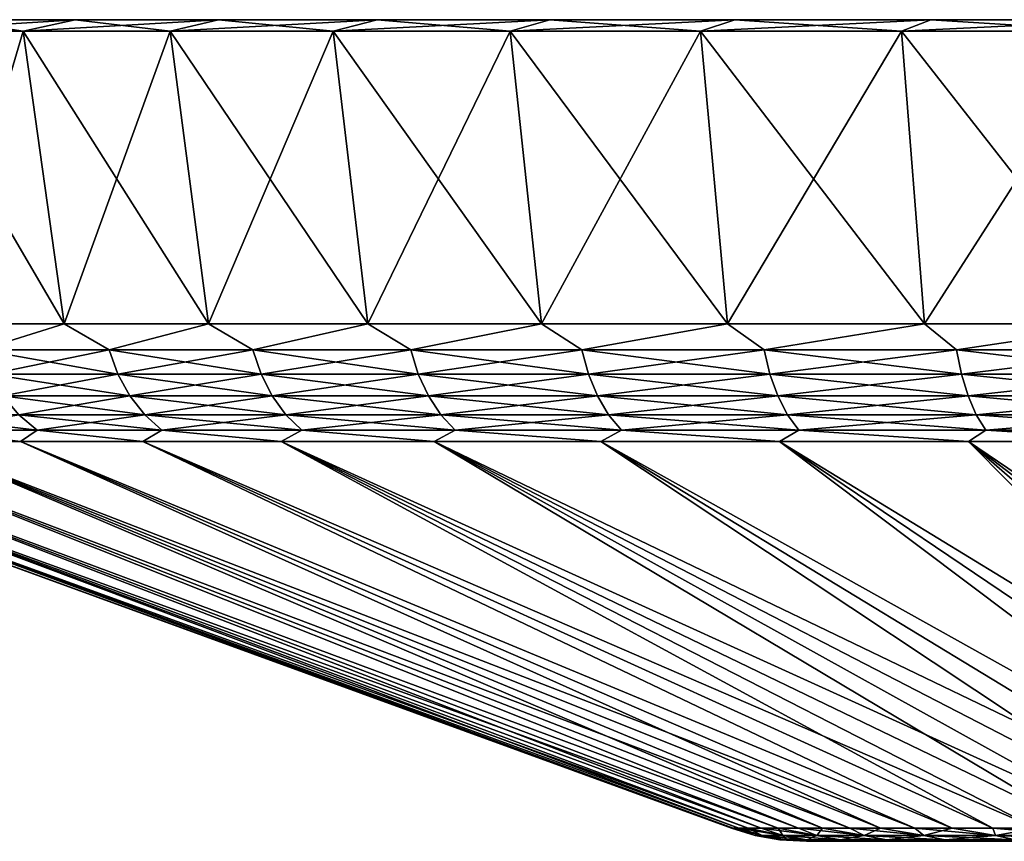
# Model space of a CAD drawing. Header units: metres. Extents: x -109 to 109, y -505 to 40.
# Tile 155 of 256: x -102 to -90, y 29 to 40. Entities that reach past the tile are written whole.
import ezdxf

# ---------------------------------------------------------------- set-up
doc = ezdxf.new("R2010")
doc.units = ezdxf.units.M
doc.layers.add('solid_K244224000C74', color=7, linetype='CONTINUOUS')

msp = doc.modelspace()

# ---------------------------------------------------------------- linework, layer by layer
at = {"layer": 'solid_K244224000C74'}
for points in [[(-104.132027, 39.849998, -17.109093), (-103.40863, 40, -16.66143), (-101.756668, 40, -19.073)], [(-102.435516, 39.849998, -19.585688), (-104.132027, 39.849998, -17.109093), (-101.756668, 40, -19.073)], [(-104.132027, 39.849998, 17.109093), (-102.435516, 39.849998, 19.585688), (-103.40863, 40, 16.66143)], [(-101.756668, 40, 19.073), (-101.756668, 40, -19.073), (-103.40863, 40, -16.66143)], [(-101.756668, 40, 19.073), (-103.40863, 40, -16.66143), (-103.40863, 40, 16.66143)], [(-102.435516, 39.849998, 19.585688), (-101.756668, 40, 19.073), (-103.40863, 40, 16.66143)], [(-102.435516, 39.849998, -19.585688), (-101.756668, 40, -19.073), (-99.889313, 40, -21.321775)], [(-100.517838, 39.849998, -21.89506), (-102.435516, 39.849998, -19.585688), (-99.889313, 40, -21.321775)], [(-102.435516, 39.849998, 19.585688), (-100.517838, 39.849998, 21.89506), (-101.756668, 40, 19.073)], [(-99.889313, 40, 21.321775), (-99.889313, 40, -21.321775), (-101.756668, 40, -19.073)], [(-99.889313, 40, 21.321775), (-101.756668, 40, -19.073), (-101.756668, 40, 19.073)], [(-100.517838, 39.849998, 21.89506), (-99.889313, 40, 21.321775), (-101.756668, 40, 19.073)], [(-100.517838, 39.849998, -21.89506), (-99.889313, 40, -21.321775), (-97.822044, 40, -23.389051)], [(-98.395172, 39.849998, -24.017729), (-100.517838, 39.849998, -21.89506), (-97.822044, 40, -23.389051)], [(-100.517838, 39.849998, 21.89506), (-98.395172, 39.849998, 24.017729), (-99.889313, 40, 21.321775)], [(-97.822044, 40, 23.389051), (-97.822044, 40, -23.389051), (-99.889313, 40, -21.321775)], [(-97.822044, 40, 23.389051), (-99.889313, 40, -21.321775), (-99.889313, 40, 21.321775)], [(-98.395172, 39.849998, 24.017729), (-97.822044, 40, 23.389051), (-99.889313, 40, 21.321775)], [(-98.395172, 39.849998, -24.017729), (-97.822044, 40, -23.389051), (-95.572838, 40, -25.256762)], [(-96.085548, 39.849998, -25.935617), (-98.395172, 39.849998, -24.017729), (-95.572838, 40, -25.256762)], [(-98.395172, 39.849998, 24.017729), (-96.085548, 39.849998, 25.935617), (-97.822044, 40, 23.389051)], [(-95.572838, 40, 25.256762), (-95.572838, 40, -25.256762), (-97.822044, 40, -23.389051)], [(-95.572838, 40, 25.256762), (-97.822044, 40, -23.389051), (-97.822044, 40, 23.389051)], [(-96.085548, 39.849998, 25.935617), (-95.572838, 40, 25.256762), (-97.822044, 40, 23.389051)], [(-96.085548, 39.849998, -25.935617), (-95.572838, 40, -25.256762), (-93.161057, 40, -26.908865)], [(-93.609001, 39.849998, -27.632082), (-96.085548, 39.849998, -25.935617), (-93.161057, 40, -26.908865)], [(-96.085548, 39.849998, 25.935617), (-93.609001, 39.849998, 27.632082), (-95.572838, 40, 25.256762)], [(-93.161057, 40, 26.908865), (-93.161057, 40, -26.908865), (-95.572838, 40, -25.256762)], [(-93.161057, 40, 26.908865), (-95.572838, 40, -25.256762), (-95.572838, 40, 25.256762)], [(-93.609001, 39.849998, 27.632082), (-93.161057, 40, 26.908865), (-95.572838, 40, 25.256762)], [(-93.609001, 39.849998, -27.632082), (-93.161057, 40, -26.908865), (-90.607353, 40, -28.33128)], [(-90.98658, 39.849998, -29.092766), (-93.609001, 39.849998, -27.632082), (-90.607353, 40, -28.33128)], [(-93.609001, 39.849998, 27.632082), (-90.98658, 39.849998, 29.092766), (-93.161057, 40, 26.908865)], [(-90.607353, 40, 28.33128), (-90.607353, 40, -28.33128), (-93.161057, 40, -26.908865)], [(-90.607353, 40, 28.33128), (-93.161057, 40, -26.908865), (-93.161057, 40, 26.908865)], [(-90.98658, 39.849998, 29.092766), (-90.607353, 40, 28.33128), (-93.161057, 40, 26.908865)], [(-90.98658, 39.849998, -29.092766), (-90.607353, 40, -28.33128), (-87.933212, 40, -29.512028)], [(-88.24041, 39.849998, -30.305326), (-90.98658, 39.849998, -29.092766), (-87.933212, 40, -29.512028)], [(-90.98658, 39.849998, 29.092766), (-88.24041, 39.849998, 30.305326), (-90.607353, 40, 28.33128)], [(-87.933212, 40, 29.512028), (-87.933212, 40, -29.512028), (-90.607353, 40, -28.33128)], [(-87.933212, 40, 29.512028), (-90.607353, 40, -28.33128), (-90.607353, 40, 28.33128)], [(-88.24041, 39.849998, 30.305326), (-87.933212, 40, 29.512028), (-90.607353, 40, 28.33128)], [(-101.899048, 36.037159, 19.180473), (-102.435516, 39.849998, 19.585688), (-104.132027, 39.849998, 17.109093)], [(-103.560448, 36.037159, 16.755123), (-101.899048, 36.037159, 19.180473), (-104.132027, 39.849998, 17.109093)], [(-103.560448, 36.037159, -16.755123), (-104.132027, 39.849998, -17.109093), (-102.435516, 39.849998, -19.585688)], [(-101.899048, 36.037159, -19.180473), (-103.560448, 36.037159, -16.755123), (-102.435516, 39.849998, -19.585688)], [(-100.02095, 36.037159, 21.442179), (-100.517838, 39.849998, 21.89506), (-102.435516, 39.849998, 19.585688)], [(-101.899048, 36.037159, 19.180473), (-100.02095, 36.037159, 21.442179), (-102.435516, 39.849998, 19.585688)], [(-101.899048, 36.037159, -19.180473), (-102.435516, 39.849998, -19.585688), (-100.517838, 39.849998, -21.89506)], [(-100.02095, 36.037159, -21.442177), (-101.899048, 36.037159, -19.180473), (-100.517838, 39.849998, -21.89506)], [(-97.942177, 36.037159, 23.52095), (-98.395172, 39.849998, 24.017729), (-100.517838, 39.849998, 21.89506)], [(-100.02095, 36.037159, 21.442179), (-97.942177, 36.037159, 23.52095), (-100.517838, 39.849998, 21.89506)], [(-100.02095, 36.037159, -21.442177), (-100.517838, 39.849998, -21.89506), (-98.395172, 39.849998, -24.017729)], [(-97.942177, 36.037159, -23.52095), (-100.02095, 36.037159, -21.442177), (-98.395172, 39.849998, -24.017729)], [(-95.680466, 36.037159, 25.399052), (-96.085548, 39.849998, 25.935617), (-98.395172, 39.849998, 24.017729)], [(-97.942177, 36.037159, 23.52095), (-95.680466, 36.037159, 25.399052), (-98.395172, 39.849998, 24.017729)], [(-97.942177, 36.037159, -23.52095), (-98.395172, 39.849998, -24.017729), (-96.085548, 39.849998, -25.935617)], [(-95.680466, 36.037159, -25.39905), (-97.942177, 36.037159, -23.52095), (-96.085548, 39.849998, -25.935617)], [(-93.255119, 36.037159, 27.060452), (-93.609001, 39.849998, 27.632082), (-96.085548, 39.849998, 25.935617)], [(-95.680466, 36.037159, 25.399052), (-93.255119, 36.037159, 27.060452), (-96.085548, 39.849998, 25.935617)], [(-95.680466, 36.037159, -25.39905), (-96.085548, 39.849998, -25.935617), (-93.609001, 39.849998, -27.632082)], [(-93.255119, 36.037159, -27.060452), (-95.680466, 36.037159, -25.39905), (-93.609001, 39.849998, -27.632082)], [(-90.686821, 36.037159, 28.490984), (-90.98658, 39.849998, 29.092766), (-93.609001, 39.849998, 27.632082)], [(-93.255119, 36.037159, 27.060452), (-90.686821, 36.037159, 28.490984), (-93.609001, 39.849998, 27.632082)], [(-93.255119, 36.037159, -27.060452), (-93.609001, 39.849998, -27.632082), (-90.98658, 39.849998, -29.092766)], [(-90.686821, 36.037159, -28.490984), (-93.255119, 36.037159, -27.060452), (-90.98658, 39.849998, -29.092766)], [(-87.997482, 36.037159, 29.678442), (-88.24041, 39.849998, 30.305326), (-90.98658, 39.849998, 29.092766)], [(-90.686821, 36.037159, 28.490984), (-87.997482, 36.037159, 29.678442), (-90.98658, 39.849998, 29.092766)], [(-90.686821, 36.037159, -28.490984), (-90.98658, 39.849998, -29.092766), (-88.24041, 39.849998, -30.305326)], [(-87.997482, 36.037159, -29.678442), (-90.686821, 36.037159, -28.490984), (-88.24041, 39.849998, -30.305326)], [(-102.987633, 35.701725, 17.484335), (-101.899048, 36.037159, 19.180473), (-103.560448, 36.037159, 16.755123)], [(-102.987633, 35.701725, -17.484335), (-103.560448, 36.037159, -16.755123), (-101.899048, 36.037159, -19.180473)], [(-101.313721, 35.701725, 19.788282), (-101.899048, 36.037159, 19.180473), (-102.987633, 35.701725, 17.484335)], [(-102.987633, 35.701725, -17.484335), (-101.899048, 36.037159, -19.180473), (-101.313721, 35.701725, -19.788282)], [(-101.313721, 35.701725, 19.788282), (-100.02095, 36.037159, 21.442179), (-101.899048, 36.037159, 19.180473)], [(-101.313721, 35.701725, -19.788282), (-101.899048, 36.037159, -19.180473), (-100.02095, 36.037159, -21.442177)], [(-99.440018, 35.701725, 21.932905), (-100.02095, 36.037159, 21.442179), (-101.313721, 35.701725, 19.788282)], [(-101.313721, 35.701725, -19.788282), (-100.02095, 36.037159, -21.442177), (-99.440018, 35.701725, -21.932905)], [(-99.440018, 35.701725, 21.932905), (-97.942177, 36.037159, 23.52095), (-100.02095, 36.037159, 21.442179)], [(-99.440018, 35.701725, -21.932905), (-100.02095, 36.037159, -21.442177), (-97.942177, 36.037159, -23.52095)], [(-97.381622, 35.701725, 23.900936), (-97.942177, 36.037159, 23.52095), (-99.440018, 35.701725, 21.932905)], [(-99.440018, 35.701725, -21.932905), (-97.942177, 36.037159, -23.52095), (-97.381622, 35.701725, -23.900936)], [(-97.381622, 35.701725, 23.900936), (-95.680466, 36.037159, 25.399052), (-97.942177, 36.037159, 23.52095)], [(-97.381622, 35.701725, -23.900936), (-97.942177, 36.037159, -23.52095), (-95.680466, 36.037159, -25.39905)], [(-95.15509, 35.701725, 25.676533), (-95.680466, 36.037159, 25.399052), (-97.381622, 35.701725, 23.900936)], [(-97.381622, 35.701725, -23.900936), (-95.680466, 36.037159, -25.39905), (-95.15509, 35.701725, -25.676533)], [(-95.15509, 35.701725, 25.676533), (-93.255119, 36.037159, 27.060452), (-95.680466, 36.037159, 25.399052)], [(-95.15509, 35.701725, -25.676533), (-95.680466, 36.037159, -25.39905), (-93.255119, 36.037159, -27.060452)], [(-92.778366, 35.701725, 27.245396), (-93.255119, 36.037159, 27.060452), (-95.15509, 35.701725, 25.676533)], [(-95.15509, 35.701725, -25.676533), (-93.255119, 36.037159, -27.060452), (-92.778366, 35.701725, -27.245396)], [(-92.778366, 35.701725, 27.245396), (-90.686821, 36.037159, 28.490984), (-93.255119, 36.037159, 27.060452)], [(-92.778366, 35.701725, -27.245396), (-93.255119, 36.037159, -27.060452), (-90.686821, 36.037159, -28.490984)], [(-90.270576, 35.701725, 28.594896), (-90.686821, 36.037159, 28.490984), (-92.778366, 35.701725, 27.245396)], [(-92.778366, 35.701725, -27.245396), (-90.686821, 36.037159, -28.490984), (-90.270576, 35.701725, -28.594896)], [(-90.270576, 35.701725, 28.594896), (-87.997482, 36.037159, 29.678442), (-90.686821, 36.037159, 28.490984)], [(-90.270576, 35.701725, -28.594896), (-90.686821, 36.037159, -28.490984), (-87.997482, 36.037159, -29.678442)], [(-87.651917, 35.701725, 29.714167), (-87.997482, 36.037159, 29.678442), (-90.270576, 35.701725, 28.594896)], [(-90.270576, 35.701725, -28.594896), (-87.997482, 36.037159, -29.678442), (-87.651917, 35.701725, -29.714167)], [(-102.987633, 35.701725, -17.484335), (-101.313721, 35.701725, -19.788282), (-102.864716, 35.385361, -17.403194)], [(-102.987633, 35.701725, 17.484335), (-102.864716, 35.385361, 17.403194), (-101.198563, 35.385361, 19.696449)], [(-101.313721, 35.701725, 19.788282), (-102.987633, 35.701725, 17.484335), (-101.198563, 35.385361, 19.696449)], [(-101.313721, 35.701725, -19.788282), (-101.198563, 35.385361, -19.696449), (-102.864716, 35.385361, -17.403194)], [(-101.313721, 35.701725, -19.788282), (-99.440018, 35.701725, -21.932905), (-101.198563, 35.385361, -19.696449)], [(-101.313721, 35.701725, 19.788282), (-101.198563, 35.385361, 19.696449), (-99.333557, 35.385361, 21.83112)], [(-99.440018, 35.701725, 21.932905), (-101.313721, 35.701725, 19.788282), (-99.333557, 35.385361, 21.83112)], [(-99.440018, 35.701725, -21.932905), (-99.333557, 35.385361, -21.83112), (-101.198563, 35.385361, -19.696449)], [(-99.440018, 35.701725, -21.932905), (-97.381622, 35.701725, -23.900936), (-99.333557, 35.385361, -21.83112)], [(-99.440018, 35.701725, 21.932905), (-99.333557, 35.385361, 21.83112), (-97.284714, 35.385361, 23.790018)], [(-97.381622, 35.701725, 23.900936), (-99.440018, 35.701725, 21.932905), (-97.284714, 35.385361, 23.790018)], [(-97.381622, 35.701725, -23.900936), (-97.284714, 35.385361, -23.790018), (-99.333557, 35.385361, -21.83112)], [(-97.381622, 35.701725, -23.900936), (-95.15509, 35.701725, -25.676533), (-97.284714, 35.385361, -23.790018)], [(-97.381622, 35.701725, 23.900936), (-97.284714, 35.385361, 23.790018), (-95.06852, 35.385361, 25.557375)], [(-95.15509, 35.701725, 25.676533), (-97.381622, 35.701725, 23.900936), (-95.06852, 35.385361, 25.557375)], [(-95.15509, 35.701725, -25.676533), (-95.06852, 35.385361, -25.557375), (-97.284714, 35.385361, -23.790018)], [(-95.15509, 35.701725, -25.676533), (-92.778366, 35.701725, -27.245396), (-95.06852, 35.385361, -25.557375)], [(-95.15509, 35.701725, 25.676533), (-95.06852, 35.385361, 25.557375), (-92.70282, 35.385361, 27.118958)], [(-92.778366, 35.701725, 27.245396), (-95.15509, 35.701725, 25.676533), (-92.70282, 35.385361, 27.118958)], [(-92.778366, 35.701725, -27.245396), (-92.70282, 35.385361, -27.118958), (-95.06852, 35.385361, -25.557375)], [(-92.778366, 35.701725, -27.245396), (-90.270576, 35.701725, -28.594896), (-92.70282, 35.385361, -27.118958)], [(-92.778366, 35.701725, 27.245396), (-92.70282, 35.385361, 27.118958), (-90.206673, 35.385361, 28.462194)], [(-90.270576, 35.701725, 28.594896), (-92.778366, 35.701725, 27.245396), (-90.206673, 35.385361, 28.462194)], [(-90.270576, 35.701725, -28.594896), (-90.206673, 35.385361, -28.462194), (-92.70282, 35.385361, -27.118958)], [(-90.270576, 35.701725, -28.594896), (-87.651917, 35.701725, -29.714167), (-90.206673, 35.385361, -28.462194)], [(-90.270576, 35.701725, 28.594896), (-90.206673, 35.385361, 28.462194), (-87.600159, 35.385361, 29.576269)], [(-87.651917, 35.701725, 29.714167), (-90.270576, 35.701725, 28.594896), (-87.600159, 35.385361, 29.576269)], [(-87.651917, 35.701725, -29.714167), (-87.600159, 35.385361, -29.576269), (-90.206673, 35.385361, -28.462194)], [(-102.864716, 35.385361, -17.403194), (-101.198563, 35.385361, -19.696449), (-102.697769, 35.099415, -17.292995)], [(-102.864716, 35.385361, 17.403194), (-102.697769, 35.099415, 17.292995), (-101.042168, 35.099415, 19.571728)], [(-101.198563, 35.385361, 19.696449), (-102.864716, 35.385361, 17.403194), (-101.042168, 35.099415, 19.571728)], [(-101.198563, 35.385361, -19.696449), (-101.042168, 35.099415, -19.571728), (-102.697769, 35.099415, -17.292995)], [(-101.198563, 35.385361, -19.696449), (-99.333557, 35.385361, -21.83112), (-101.042168, 35.099415, -19.571728)], [(-101.198563, 35.385361, 19.696449), (-101.042168, 35.099415, 19.571728), (-99.188972, 35.099415, 21.692883)], [(-99.333557, 35.385361, 21.83112), (-101.198563, 35.385361, 19.696449), (-99.188972, 35.099415, 21.692883)], [(-99.333557, 35.385361, -21.83112), (-99.188972, 35.099415, -21.692883), (-101.042168, 35.099415, -19.571728)], [(-99.333557, 35.385361, -21.83112), (-97.284714, 35.385361, -23.790018), (-99.188972, 35.099415, -21.692883)], [(-99.333557, 35.385361, 21.83112), (-99.188972, 35.099415, 21.692883), (-97.153099, 35.099415, 23.639376)], [(-97.284714, 35.385361, 23.790018), (-99.333557, 35.385361, 21.83112), (-97.153099, 35.099415, 23.639376)], [(-97.284714, 35.385361, -23.790018), (-97.153099, 35.099415, -23.639376), (-99.188972, 35.099415, -21.692883)], [(-97.284714, 35.385361, -23.790018), (-95.06852, 35.385361, -25.557375), (-97.153099, 35.099415, -23.639376)], [(-97.284714, 35.385361, 23.790018), (-97.153099, 35.099415, 23.639376), (-94.950943, 35.099415, 25.39554)], [(-95.06852, 35.385361, 25.557375), (-97.284714, 35.385361, 23.790018), (-94.950943, 35.099415, 25.39554)], [(-95.06852, 35.385361, -25.557375), (-94.950943, 35.099415, -25.39554), (-97.153099, 35.099415, -23.639376)], [(-95.06852, 35.385361, -25.557375), (-92.70282, 35.385361, -27.118958), (-94.950943, 35.099415, -25.39554)], [(-95.06852, 35.385361, 25.557375), (-94.950943, 35.099415, 25.39554), (-92.600227, 35.099415, 26.947235)], [(-92.70282, 35.385361, 27.118958), (-95.06852, 35.385361, 25.557375), (-92.600227, 35.099415, 26.947235)], [(-92.70282, 35.385361, -27.118958), (-92.600227, 35.099415, -26.947235), (-94.950943, 35.099415, -25.39554)], [(-92.70282, 35.385361, -27.118958), (-90.206673, 35.385361, -28.462194), (-92.600227, 35.099415, -26.947235)], [(-92.70282, 35.385361, 27.118958), (-92.600227, 35.099415, 26.947235), (-90.119881, 35.099415, 28.281967)], [(-90.206673, 35.385361, 28.462194), (-92.70282, 35.385361, 27.118958), (-90.119881, 35.099415, 28.281967)], [(-90.206673, 35.385361, -28.462194), (-90.119881, 35.099415, -28.281967), (-92.600227, 35.099415, -26.947235)], [(-90.206673, 35.385361, -28.462194), (-87.600159, 35.385361, -29.576269), (-90.119881, 35.099415, -28.281967)], [(-90.206673, 35.385361, 28.462194), (-90.119881, 35.099415, 28.281967), (-87.529869, 35.099415, 29.388988)], [(-87.600159, 35.385361, 29.576269), (-90.206673, 35.385361, 28.462194), (-87.529869, 35.099415, 29.388988)], [(-87.600159, 35.385361, -29.576269), (-87.529869, 35.099415, -29.388988), (-90.119881, 35.099415, -28.281967)], [(-102.697769, 35.099415, -17.292995), (-101.042168, 35.099415, -19.571728), (-102.491882, 34.852589, -17.157091)], [(-102.697769, 35.099415, 17.292995), (-102.491882, 34.852589, 17.157091), (-100.849297, 34.852589, 19.417917)], [(-101.042168, 35.099415, 19.571728), (-102.697769, 35.099415, 17.292995), (-100.849297, 34.852589, 19.417917)], [(-101.042168, 35.099415, -19.571728), (-100.849297, 34.852589, -19.417917), (-102.491882, 34.852589, -17.157091)], [(-101.042168, 35.099415, -19.571728), (-99.188972, 35.099415, -21.692883), (-100.849297, 34.852589, -19.417917)], [(-101.042168, 35.099415, 19.571728), (-100.849297, 34.852589, 19.417917), (-99.010666, 34.852589, 21.5224)], [(-99.188972, 35.099415, 21.692883), (-101.042168, 35.099415, 19.571728), (-99.010666, 34.852589, 21.5224)], [(-99.188972, 35.099415, -21.692883), (-99.010666, 34.852589, -21.5224), (-100.849297, 34.852589, -19.417917)], [(-99.188972, 35.099415, -21.692883), (-97.153099, 35.099415, -23.639376), (-99.010666, 34.852589, -21.5224)], [(-99.188972, 35.099415, 21.692883), (-99.010666, 34.852589, 21.5224), (-96.990791, 34.852589, 23.453598)], [(-97.153099, 35.099415, 23.639376), (-99.188972, 35.099415, 21.692883), (-96.990791, 34.852589, 23.453598)], [(-97.153099, 35.099415, -23.639376), (-96.990791, 34.852589, -23.453598), (-99.010666, 34.852589, -21.5224)], [(-97.153099, 35.099415, -23.639376), (-94.950943, 35.099415, -25.39554), (-96.990791, 34.852589, -23.453598)], [(-97.153099, 35.099415, 23.639376), (-96.990791, 34.852589, 23.453598), (-94.805939, 34.852589, 25.195961)], [(-94.950943, 35.099415, 25.39554), (-97.153099, 35.099415, 23.639376), (-94.805939, 34.852589, 25.195961)], [(-94.950943, 35.099415, -25.39554), (-94.805939, 34.852589, -25.195961), (-96.990791, 34.852589, -23.453598)], [(-94.950943, 35.099415, -25.39554), (-92.600227, 35.099415, -26.947235), (-94.805939, 34.852589, -25.195961)], [(-94.950943, 35.099415, 25.39554), (-94.805939, 34.852589, 25.195961), (-92.473694, 34.852589, 26.73546)], [(-92.600227, 35.099415, 26.947235), (-94.950943, 35.099415, 25.39554), (-92.473694, 34.852589, 26.73546)], [(-92.600227, 35.099415, -26.947235), (-92.473694, 34.852589, -26.73546), (-94.805939, 34.852589, -25.195961)], [(-92.600227, 35.099415, -26.947235), (-90.119881, 35.099415, -28.281967), (-92.473694, 34.852589, -26.73546)], [(-92.600227, 35.099415, 26.947235), (-92.473694, 34.852589, 26.73546), (-90.01284, 34.852589, 28.059702)], [(-90.119881, 35.099415, 28.281967), (-92.600227, 35.099415, 26.947235), (-90.01284, 34.852589, 28.059702)], [(-90.119881, 35.099415, -28.281967), (-90.01284, 34.852589, -28.059702), (-92.473694, 34.852589, -26.73546)], [(-90.119881, 35.099415, -28.281967), (-87.529869, 35.099415, -29.388988), (-90.01284, 34.852589, -28.059702)], [(-90.119881, 35.099415, 28.281967), (-90.01284, 34.852589, 28.059702), (-87.443192, 34.852589, 29.158024)], [(-87.529869, 35.099415, 29.388988), (-90.119881, 35.099415, 28.281967), (-87.443192, 34.852589, 29.158024)], [(-87.529869, 35.099415, -29.388988), (-87.443192, 34.852589, -29.158024), (-90.01284, 34.852589, -28.059702)], [(-103.925194, 34.852589, 14.758128), (-103.673485, 34.652405, 14.622676), (-102.253326, 34.652405, 16.999622)], [(-102.491882, 34.852589, 17.157091), (-103.925194, 34.852589, 14.758128), (-102.253326, 34.652405, 16.999622)], [(-102.491882, 34.852589, -17.157091), (-102.253326, 34.652405, -16.999622), (-103.673485, 34.652405, -14.622676)], [(-102.491882, 34.852589, -17.157091), (-100.849297, 34.852589, -19.417917), (-102.253326, 34.652405, -16.999622)], [(-102.491882, 34.852589, 17.157091), (-102.253326, 34.652405, 16.999622), (-100.625816, 34.652405, 19.239697)], [(-100.849297, 34.852589, 19.417917), (-102.491882, 34.852589, 17.157091), (-100.625816, 34.652405, 19.239697)], [(-100.849297, 34.852589, -19.417917), (-100.625816, 34.652405, -19.239697), (-102.253326, 34.652405, -16.999622)], [(-100.849297, 34.852589, -19.417917), (-99.010666, 34.852589, -21.5224), (-100.625816, 34.652405, -19.239697)], [(-100.849297, 34.852589, 19.417917), (-100.625816, 34.652405, 19.239697), (-98.804062, 34.652405, 21.324865)], [(-99.010666, 34.852589, 21.5224), (-100.849297, 34.852589, 19.417917), (-98.804062, 34.652405, 21.324865)], [(-99.010666, 34.852589, -21.5224), (-98.804062, 34.652405, -21.324865), (-100.625816, 34.652405, -19.239697)], [(-99.010666, 34.852589, -21.5224), (-96.990791, 34.852589, -23.453598), (-98.804062, 34.652405, -21.324865)], [(-99.010666, 34.852589, 21.5224), (-98.804062, 34.652405, 21.324865), (-96.802727, 34.652405, 23.238338)], [(-96.990791, 34.852589, 23.453598), (-99.010666, 34.852589, 21.5224), (-96.802727, 34.652405, 23.238338)], [(-96.990791, 34.852589, -23.453598), (-96.802727, 34.652405, -23.238338), (-98.804062, 34.652405, -21.324865)], [(-96.990791, 34.852589, -23.453598), (-94.805939, 34.852589, -25.195961), (-96.802727, 34.652405, -23.238338)], [(-96.990791, 34.852589, 23.453598), (-96.802727, 34.652405, 23.238338), (-94.637924, 34.652405, 24.964708)], [(-94.805939, 34.852589, 25.195961), (-96.990791, 34.852589, 23.453598), (-94.637924, 34.652405, 24.964708)], [(-94.805939, 34.852589, -25.195961), (-94.637924, 34.652405, -24.964708), (-96.802727, 34.652405, -23.238338)], [(-94.805939, 34.852589, -25.195961), (-92.473694, 34.852589, -26.73546), (-94.637924, 34.652405, -24.964708)], [(-94.805939, 34.852589, 25.195961), (-94.637924, 34.652405, 24.964708), (-92.327087, 34.652405, 26.49008)], [(-92.473694, 34.852589, 26.73546), (-94.805939, 34.852589, 25.195961), (-92.327087, 34.652405, 26.49008)], [(-92.473694, 34.852589, -26.73546), (-92.327087, 34.652405, -26.49008), (-94.637924, 34.652405, -24.964708)], [(-92.473694, 34.852589, -26.73546), (-90.01284, 34.852589, -28.059702), (-92.327087, 34.652405, -26.49008)], [(-92.473694, 34.852589, 26.73546), (-92.327087, 34.652405, 26.49008), (-89.888817, 34.652405, 27.802168)], [(-90.01284, 34.852589, 28.059702), (-92.473694, 34.852589, 26.73546), (-89.888817, 34.652405, 27.802168)], [(-90.01284, 34.852589, -28.059702), (-89.888817, 34.652405, -27.802168), (-92.327087, 34.652405, -26.49008)], [(-90.01284, 34.852589, -28.059702), (-87.443192, 34.852589, -29.158024), (-89.888817, 34.652405, -27.802168)], [(-90.01284, 34.852589, 28.059702), (-89.888817, 34.652405, 27.802168), (-87.342751, 34.652405, 28.890408)], [(-87.443192, 34.852589, 29.158024), (-90.01284, 34.852589, 28.059702), (-87.342751, 34.652405, 28.890408)], [(-87.443192, 34.852589, -29.158024), (-87.342751, 34.652405, -28.890408), (-89.888817, 34.652405, -27.802168)], [(-103.673485, 34.652405, -14.622676), (-102.467422, 34.50507, -16.078367), (-103.840179, 34.50507, -13.613801)], [(-103.673485, 34.652405, 14.622676), (-103.840172, 34.50507, 13.613817), (-102.467415, 34.50507, 16.078382)], [(-103.673485, 34.652405, -14.622676), (-102.253326, 34.652405, -16.999622), (-102.467422, 34.50507, -16.078367)], [(-102.253326, 34.652405, 16.999622), (-103.673485, 34.652405, 14.622676), (-102.467415, 34.50507, 16.078382)], [(-102.253326, 34.652405, -16.999622), (-100.873123, 34.50507, -18.405756), (-102.467422, 34.50507, -16.078367)], [(-102.253326, 34.652405, 16.999622), (-102.467415, 34.50507, 16.078382), (-100.873116, 34.50507, 18.405771)], [(-102.253326, 34.652405, -16.999622), (-100.625816, 34.652405, -19.239697), (-100.873123, 34.50507, -18.405756)], [(-100.625816, 34.652405, 19.239697), (-102.253326, 34.652405, 16.999622), (-100.873116, 34.50507, 18.405771)], [(-100.625816, 34.652405, -19.239697), (-99.070885, 34.50507, -20.576107), (-100.873123, 34.50507, -18.405756)], [(-100.625816, 34.652405, 19.239697), (-100.873116, 34.50507, 18.405771), (-99.070869, 34.50507, 20.57612)], [(-100.625816, 34.652405, -19.239697), (-98.804062, 34.652405, -21.324865), (-99.070885, 34.50507, -20.576107)], [(-98.804062, 34.652405, 21.324865), (-100.625816, 34.652405, 19.239697), (-99.070869, 34.50507, 20.57612)], [(-98.804062, 34.652405, -21.324865), (-97.076073, 34.50507, -22.570915), (-99.070885, 34.50507, -20.576107)], [(-98.804062, 34.652405, 21.324865), (-99.070869, 34.50507, 20.57612), (-97.076057, 34.50507, 22.570927)], [(-98.804062, 34.652405, -21.324865), (-96.802727, 34.652405, -23.238338), (-97.076073, 34.50507, -22.570915)], [(-96.802727, 34.652405, 23.238338), (-98.804062, 34.652405, 21.324865), (-97.076057, 34.50507, 22.570927)], [(-96.802727, 34.652405, -23.238338), (-94.905708, 34.50507, -24.373158), (-97.076073, 34.50507, -22.570915)], [(-96.802727, 34.652405, 23.238338), (-97.076057, 34.50507, 22.570927), (-94.905693, 34.50507, 24.373167)], [(-96.802727, 34.652405, -23.238338), (-94.637924, 34.652405, -24.964708), (-94.905708, 34.50507, -24.373158)], [(-94.637924, 34.652405, 24.964708), (-96.802727, 34.652405, 23.238338), (-94.905693, 34.50507, 24.373167)], [(-94.637924, 34.652405, -24.964708), (-92.578323, 34.50507, -25.967451), (-94.905708, 34.50507, -24.373158)], [(-94.637924, 34.652405, 24.964708), (-94.905693, 34.50507, 24.373167), (-92.578308, 34.50507, 25.967463)], [(-94.637924, 34.652405, -24.964708), (-92.327087, 34.652405, -26.49008), (-92.578323, 34.50507, -25.967451)], [(-92.327087, 34.652405, 26.49008), (-94.637924, 34.652405, 24.964708), (-92.578308, 34.50507, 25.967463)], [(-92.327087, 34.652405, -26.49008), (-90.113762, 34.50507, -27.340199), (-92.578323, 34.50507, -25.967451)], [(-92.327087, 34.652405, 26.49008), (-92.578308, 34.50507, 25.967463), (-90.113747, 34.50507, 27.340206)], [(-92.327087, 34.652405, -26.49008), (-89.888817, 34.652405, -27.802168), (-90.113762, 34.50507, -27.340199)], [(-89.888817, 34.652405, 27.802168), (-92.327087, 34.652405, 26.49008), (-90.113747, 34.50507, 27.340206)], [(-89.888817, 34.652405, -27.802168), (-87.533051, 34.50507, -28.479691), (-90.113762, 34.50507, -27.340199)], [(-89.888817, 34.652405, 27.802168), (-90.113747, 34.50507, 27.340206), (-87.533035, 34.50507, 28.479696)], [(-89.888817, 34.652405, -27.802168), (-87.342751, 34.652405, -28.890408), (-87.533051, 34.50507, -28.479691)], [(-87.342751, 34.652405, 28.890408), (-89.888817, 34.652405, 27.802168), (-87.533035, 34.50507, 28.479696)], [(-107.042114, 34.50507, 0.000009), (-93.205246, 29.468861, 0.000005), (-93.180748, 29.468861, 0.904407)], [(-106.911827, 34.50507, 2.818087), (-107.042114, 34.50507, 0.000009), (-93.180748, 29.468861, 0.904407)], [(-107.042114, 34.50507, 0.000009), (-106.911827, 34.50507, -2.81807), (-93.205246, 29.468861, 0.000005)], [(-106.911827, 34.50507, 2.818087), (-93.107323, 29.468861, 1.806157), (-92.985184, 29.468861, 2.702609)], [(-106.522079, 34.50507, 5.612112), (-106.911827, 34.50507, 2.818087), (-92.985184, 29.468861, 2.702609)], [(-106.911827, 34.50507, 2.818087), (-93.180748, 29.468861, 0.904407), (-93.107323, 29.468861, 1.806157)], [(-106.911827, 34.50507, -2.81807), (-93.180748, 29.468861, -0.904398), (-93.205246, 29.468861, 0.000005)], [(-106.911827, 34.50507, -2.81807), (-93.107323, 29.468861, -1.806148), (-93.180748, 29.468861, -0.904398)], [(-106.911827, 34.50507, -2.81807), (-106.522079, 34.50507, -5.612095), (-93.107323, 29.468861, -1.806148)], [(-106.522079, 34.50507, 5.612112), (-92.81469, 29.468861, 3.591134), (-92.596344, 29.468861, 4.469126)], [(-105.87619, 34.50507, 8.358268), (-106.522079, 34.50507, 5.612112), (-92.596344, 29.468861, 4.469126)], [(-106.522079, 34.50507, 5.612112), (-92.985184, 29.468861, 2.702609), (-92.81469, 29.468861, 3.591134)], [(-106.522079, 34.50507, -5.612095), (-92.985184, 29.468861, -2.7026), (-93.107323, 29.468861, -1.806148)], [(-106.522079, 34.50507, -5.612095), (-92.81469, 29.468861, -3.591125), (-92.985184, 29.468861, -2.7026)], [(-106.522079, 34.50507, -5.612095), (-105.87619, 34.50507, -8.358251), (-92.81469, 29.468861, -3.591125)], [(-105.87619, 34.50507, 8.358268), (-92.596344, 29.468861, 4.469126), (-92.33078, 29.468861, 5.334008)], [(-104.979668, 34.50507, 11.033113), (-105.87619, 34.50507, 8.358268), (-92.33078, 29.468861, 5.334008)], [(-105.87619, 34.50507, -8.358251), (-92.596344, 29.468861, -4.469116), (-92.81469, 29.468861, -3.591125)], [(-105.87619, 34.50507, -8.358251), (-92.330788, 29.468861, -5.333999), (-92.596344, 29.468861, -4.469116)], [(-105.87619, 34.50507, -8.358251), (-104.979675, 34.50507, -11.033095), (-92.330788, 29.468861, -5.333999)], [(-104.979675, 34.50507, -11.033095), (-92.018791, 29.468861, -6.183236), (-92.330788, 29.468861, -5.333999)], [(-104.979675, 34.50507, -11.033095), (-103.840179, 34.50507, -13.613801), (-92.018791, 29.468861, -6.183236)], [(-104.979668, 34.50507, 11.033113), (-92.018791, 29.468861, 6.183245), (-91.661278, 29.468861, 7.014346)], [(-103.840172, 34.50507, 13.613817), (-104.979668, 34.50507, 11.033113), (-91.661278, 29.468861, 7.014346)], [(-104.979668, 34.50507, 11.033113), (-92.33078, 29.468861, 5.334008), (-92.018791, 29.468861, 6.183245)], [(-103.840179, 34.50507, -13.613801), (-91.661278, 29.468861, -7.014337), (-92.018791, 29.468861, -6.183236)], [(-103.840179, 34.50507, -13.613801), (-91.2593, 29.468861, -7.824864), (-91.661278, 29.468861, -7.014337)], [(-103.840179, 34.50507, -13.613801), (-102.467422, 34.50507, -16.078367), (-91.2593, 29.468861, -7.824864)], [(-103.840172, 34.50507, 13.613817), (-91.259293, 29.468861, 7.824872), (-90.814018, 29.468861, 8.612449)], [(-102.467415, 34.50507, 16.078382), (-103.840172, 34.50507, 13.613817), (-90.814018, 29.468861, 8.612449)], [(-103.840172, 34.50507, 13.613817), (-91.661278, 29.468861, 7.014346), (-91.259293, 29.468861, 7.824872)], [(-102.467422, 34.50507, -16.078367), (-90.814018, 29.468861, -8.61244), (-91.2593, 29.468861, -7.824864)], [(-102.467422, 34.50507, -16.078367), (-90.326759, 29.468861, -9.374755), (-90.814018, 29.468861, -8.61244)], [(-102.467422, 34.50507, -16.078367), (-100.873123, 34.50507, -18.405756), (-90.326759, 29.468861, -9.374755)], [(-102.467415, 34.50507, 16.078382), (-90.814018, 29.468861, 8.612449), (-90.326752, 29.468861, 9.374763)], [(-100.873116, 34.50507, 18.405771), (-102.467415, 34.50507, 16.078382), (-90.326752, 29.468861, 9.374763)], [(-100.873123, 34.50507, -18.405756), (-89.798943, 29.468861, -10.109571), (-90.326759, 29.468861, -9.374755)], [(-100.873123, 34.50507, -18.405756), (-99.070885, 34.50507, -20.576107), (-89.798943, 29.468861, -10.109571)], [(-100.873116, 34.50507, 18.405771), (-89.798935, 29.468861, 10.109578), (-89.232117, 29.468861, 10.814741)], [(-99.070869, 34.50507, 20.57612), (-100.873116, 34.50507, 18.405771), (-89.232117, 29.468861, 10.814741)], [(-100.873116, 34.50507, 18.405771), (-90.326752, 29.468861, 9.374763), (-89.798935, 29.468861, 10.109578)], [(-99.070885, 34.50507, -20.576107), (-89.232117, 29.468861, -10.814734), (-89.798943, 29.468861, -10.109571)], [(-99.070885, 34.50507, -20.576107), (-88.627953, 29.468861, -11.488174), (-89.232117, 29.468861, -10.814734)], [(-99.070885, 34.50507, -20.576107), (-97.076073, 34.50507, -22.570915), (-88.627953, 29.468861, -11.488174)], [(-99.070869, 34.50507, 20.57612), (-88.627945, 29.468861, 11.488181), (-87.988205, 29.468861, 12.127924)], [(-97.076057, 34.50507, 22.570927), (-99.070869, 34.50507, 20.57612), (-87.988205, 29.468861, 12.127924)], [(-99.070869, 34.50507, 20.57612), (-89.232117, 29.468861, 10.814741), (-88.627945, 29.468861, 11.488181)], [(-97.076073, 34.50507, -22.570915), (-87.988213, 29.468861, -12.127917), (-88.627953, 29.468861, -11.488174)], [(-97.076073, 34.50507, -22.570915), (-87.314774, 29.468861, -12.732088), (-87.988213, 29.468861, -12.127917)], [(-97.076073, 34.50507, -22.570915), (-94.905708, 34.50507, -24.373158), (-87.314774, 29.468861, -12.732088)], [(-97.076057, 34.50507, 22.570927), (-87.314766, 29.468861, 12.732095), (-86.609604, 29.468861, 13.298919)], [(-94.905693, 34.50507, 24.373167), (-97.076057, 34.50507, 22.570927), (-86.609604, 29.468861, 13.298919)], [(-97.076057, 34.50507, 22.570927), (-87.988205, 29.468861, 12.127924), (-87.314766, 29.468861, 12.732095)], [(-94.905708, 34.50507, -24.373158), (-86.609612, 29.468861, -13.298912), (-87.314774, 29.468861, -12.732088)], [(-94.905708, 34.50507, -24.373158), (-85.874802, 29.468861, -13.826731), (-86.609612, 29.468861, -13.298912)], [(-94.905708, 34.50507, -24.373158), (-92.578323, 34.50507, -25.967451), (-85.874802, 29.468861, -13.826731)], [(-94.905693, 34.50507, 24.373167), (-86.609604, 29.468861, 13.298919), (-85.874794, 29.468861, 13.826736)], [(-92.578308, 34.50507, 25.967463), (-94.905693, 34.50507, 24.373167), (-85.874794, 29.468861, 13.826736)], [(-92.578323, 34.50507, -25.967451), (-85.112488, 29.468861, -14.313993), (-85.874802, 29.468861, -13.826731)], [(-92.578323, 34.50507, -25.967451), (-90.113762, 34.50507, -27.340199), (-85.112488, 29.468861, -14.313993)], [(-92.578308, 34.50507, 25.967463), (-85.11248, 29.468861, 14.313998), (-84.324905, 29.468861, 14.759276)], [(-90.113747, 34.50507, 27.340206), (-92.578308, 34.50507, 25.967463), (-84.324905, 29.468861, 14.759276)], [(-92.578308, 34.50507, 25.967463), (-85.874794, 29.468861, 13.826736), (-85.11248, 29.468861, 14.313998)], [(-90.113762, 34.50507, -27.340199), (-84.324905, 29.468861, -14.759273), (-85.112488, 29.468861, -14.313993)], [(-90.113762, 34.50507, -27.340199), (-83.514374, 29.468861, -15.161262), (-84.324905, 29.468861, -14.759273)], [(-90.113762, 34.50507, -27.340199), (-87.533051, 34.50507, -28.479691), (-83.514374, 29.468861, -15.161262)], [(-90.113747, 34.50507, 27.340206), (-83.514374, 29.468861, 15.161264), (-82.683258, 29.468861, 15.518783)], [(-87.533035, 34.50507, 28.479696), (-90.113747, 34.50507, 27.340206), (-82.683258, 29.468861, 15.518783)], [(-90.113747, 34.50507, 27.340206), (-84.324905, 29.468861, 14.759276), (-83.514374, 29.468861, 15.161264)], [(-92.803825, 29.375549, 1.713601), (-93.180748, 29.468861, 0.904407), (-93.205246, 29.468861, 0.000005)], [(-92.893631, 29.375549), (-93.205246, 29.468861, 0.000005), (-93.180748, 29.468861, -0.904398)], [(-92.803825, 29.375549, 1.713601), (-93.205246, 29.468861, 0.000005), (-92.893631, 29.375549)], [(-92.803825, 29.375549, 1.713601), (-93.107323, 29.468861, 1.806157), (-93.180748, 29.468861, 0.904407)], [(-92.803825, 29.375549, -1.713601), (-93.180748, 29.468861, -0.904398), (-93.107323, 29.468861, -1.806148)], [(-92.893631, 29.375549), (-93.180748, 29.468861, -0.904398), (-92.803825, 29.375549, -1.713601)], [(-92.535393, 29.375549, 3.408428), (-92.985184, 29.468861, 2.702609), (-93.107323, 29.468861, 1.806157)], [(-92.535393, 29.375549, 3.408428), (-93.107323, 29.468861, 1.806157), (-92.803825, 29.375549, 1.713601)], [(-92.803825, 29.375549, -1.713601), (-93.107323, 29.468861, -1.806148), (-92.985184, 29.468861, -2.7026)], [(-92.535393, 29.375549, 3.408428), (-92.81469, 29.468861, 3.591134), (-92.985184, 29.468861, 2.702609)], [(-92.535393, 29.375549, -3.408428), (-92.985184, 29.468861, -2.7026), (-92.81469, 29.468861, -3.591125)], [(-92.803825, 29.375549, -1.713601), (-92.985184, 29.468861, -2.7026), (-92.535393, 29.375549, -3.408428)], [(-92.09127, 29.375549, 5.065911), (-92.596344, 29.468861, 4.469126), (-92.81469, 29.468861, 3.591134)], [(-92.09127, 29.375549, 5.065911), (-92.81469, 29.468861, 3.591134), (-92.535393, 29.375549, 3.408428)], [(-92.535393, 29.375549, -3.408428), (-92.81469, 29.468861, -3.591125), (-92.596344, 29.468861, -4.469116)], [(-92.09127, 29.375549, 5.065911), (-92.33078, 29.468861, 5.334008), (-92.596344, 29.468861, 4.469126)], [(-92.09127, 29.375549, -5.065911), (-92.596344, 29.468861, -4.469116), (-92.330788, 29.468861, -5.333999)], [(-92.535393, 29.375549, -3.408428), (-92.596344, 29.468861, -4.469116), (-92.09127, 29.375549, -5.065911)], [(-92.09127, 29.375549, -5.065911), (-92.330788, 29.468861, -5.333999), (-92.018791, 29.468861, -6.183236)], [(-91.476326, 29.375549, 6.667892), (-92.018791, 29.468861, 6.183245), (-92.33078, 29.468861, 5.334008)], [(-91.476326, 29.375549, 6.667892), (-92.33078, 29.468861, 5.334008), (-92.09127, 29.375549, 5.065911)], [(-92.09127, 29.375549, -5.065911), (-92.018791, 29.468861, -6.183236), (-91.476326, 29.375549, -6.667892)], [(-91.476326, 29.375549, 6.667892), (-91.661278, 29.468861, 7.014346), (-92.018791, 29.468861, 6.183245)], [(-91.476326, 29.375549, -6.667892), (-92.018791, 29.468861, -6.183236), (-91.661278, 29.468861, -7.014337)], [(-90.697304, 29.375549, 8.196816), (-91.259293, 29.468861, 7.824872), (-91.661278, 29.468861, 7.014346)], [(-90.697304, 29.375549, 8.196816), (-91.661278, 29.468861, 7.014346), (-91.476326, 29.375549, 6.667892)], [(-91.476326, 29.375549, -6.667892), (-91.661278, 29.468861, -7.014337), (-91.2593, 29.468861, -7.824864)], [(-91.476326, 29.375549, -6.667892), (-91.2593, 29.468861, -7.824864), (-90.697304, 29.375549, -8.196816)], [(-90.697304, 29.375549, -8.196816), (-91.2593, 29.468861, -7.824864), (-90.814018, 29.468861, -8.61244)], [(-90.697304, 29.375549, 8.196816), (-90.814018, 29.468861, 8.612449), (-91.259293, 29.468861, 7.824872)], [(-89.762726, 29.375549, 9.635936), (-90.326752, 29.468861, 9.374763), (-90.814018, 29.468861, 8.612449)], [(-89.762726, 29.375549, 9.635936), (-90.814018, 29.468861, 8.612449), (-90.697304, 29.375549, 8.196816)], [(-90.697304, 29.375549, -8.196816), (-90.814018, 29.468861, -8.61244), (-90.326759, 29.468861, -9.374755)], [(-90.697304, 29.375549, -8.196816), (-90.326759, 29.468861, -9.374755), (-89.762726, 29.375549, -9.635936)], [(-89.762726, 29.375549, -9.635936), (-90.326759, 29.468861, -9.374755), (-89.798943, 29.468861, -10.109571)], [(-89.762726, 29.375549, 9.635936), (-89.798935, 29.468861, 10.109578), (-90.326752, 29.468861, 9.374763)], [(-89.762726, 29.375549, -9.635936), (-89.798943, 29.468861, -10.109571), (-89.232117, 29.468861, -10.814734)], [(-88.682846, 29.375549, 10.969482), (-89.232117, 29.468861, 10.814741), (-89.798935, 29.468861, 10.109578)], [(-88.682846, 29.375549, 10.969482), (-89.798935, 29.468861, 10.109578), (-89.762726, 29.375549, 9.635936)], [(-89.762726, 29.375549, -9.635936), (-89.232117, 29.468861, -10.814734), (-88.682846, 29.375549, -10.969482)], [(-92.893631, 29.375549), (-92.572655, 29.318933), (-92.484604, 29.318933, 1.68005)], [(-92.893631, 29.375549), (-92.803825, 29.375549, -1.713601), (-92.572655, 29.318933)], [(-92.803825, 29.375549, 1.713601), (-92.893631, 29.375549), (-92.484604, 29.318933, 1.68005)], [(-92.803825, 29.375549, -1.713601), (-92.484604, 29.318933, -1.68005), (-92.572655, 29.318933)], [(-92.803825, 29.375549, -1.713601), (-92.535393, 29.375549, -3.408428), (-92.484604, 29.318933, -1.68005)], [(-92.803825, 29.375549, 1.713601), (-92.484604, 29.318933, 1.68005), (-92.221428, 29.318933, 3.341692)], [(-92.535393, 29.375549, 3.408428), (-92.803825, 29.375549, 1.713601), (-92.221428, 29.318933, 3.341692)], [(-92.572655, 29.318933), (-92.224495, 29.299999, -0.852578), (-92.224487, 29.299999, 0.852675)], [(-92.572655, 29.318933), (-92.484604, 29.318933, -1.68005), (-92.224495, 29.299999, -0.852578)], [(-92.484604, 29.318933, 1.68005), (-92.572655, 29.318933), (-92.224487, 29.299999, 0.852675)], [(-92.535393, 29.375549, -3.408428), (-92.221428, 29.318933, -3.341692), (-92.484604, 29.318933, -1.68005)], [(-92.535393, 29.375549, -3.408428), (-92.09127, 29.375549, -5.065911), (-92.221428, 29.318933, -3.341692)], [(-92.535393, 29.375549, 3.408428), (-92.221428, 29.318933, 3.341692), (-91.786003, 29.318933, 4.966723)], [(-92.09127, 29.375549, 5.065911), (-92.535393, 29.375549, 3.408428), (-91.786003, 29.318933, 4.966723)], [(-92.484604, 29.318933, -1.68005), (-92.040054, 29.299999, -2.548095), (-92.224495, 29.299999, -0.852578)], [(-92.484604, 29.318933, -1.68005), (-92.221428, 29.318933, -3.341692), (-92.040054, 29.299999, -2.548095)], [(-92.484604, 29.318933, 1.68005), (-92.224487, 29.299999, 0.852675), (-92.040039, 29.299999, 2.548192)], [(-92.221428, 29.318933, 3.341692), (-92.484604, 29.318933, 1.68005), (-92.040039, 29.299999, 2.548192)], [(-92.224487, 29.299999, 0.852675), (-92.224495, 29.299999, -0.852578), (-92.040054, 29.299999, -2.548095)], [(-92.040039, 29.299999, 2.548192), (-92.224487, 29.299999, 0.852675), (-92.040054, 29.299999, -2.548095)], [(-92.09127, 29.375549, -5.065911), (-91.786003, 29.318933, -4.966723), (-92.221428, 29.318933, -3.341692)], [(-92.221428, 29.318933, -3.341692), (-91.673294, 29.299999, -4.213901), (-92.040054, 29.299999, -2.548095)], [(-92.221428, 29.318933, -3.341692), (-91.786003, 29.318933, -4.966723), (-91.673294, 29.299999, -4.213901)], [(-92.221428, 29.318933, 3.341692), (-92.040039, 29.299999, 2.548192), (-91.673271, 29.299999, 4.213995)], [(-91.786003, 29.318933, 4.966723), (-92.221428, 29.318933, 3.341692), (-91.673271, 29.299999, 4.213995)], [(-92.09127, 29.375549, -5.065911), (-91.476326, 29.375549, -6.667892), (-91.786003, 29.318933, -4.966723)], [(-92.09127, 29.375549, 5.065911), (-91.786003, 29.318933, 4.966723), (-91.183098, 29.318933, 6.537337)], [(-91.476326, 29.375549, 6.667892), (-92.09127, 29.375549, 5.065911), (-91.183098, 29.318933, 6.537337)], [(-92.040039, 29.299999, 2.548192), (-92.040054, 29.299999, -2.548095), (-91.673294, 29.299999, -4.213901)], [(-91.673271, 29.299999, 4.213995), (-92.040039, 29.299999, 2.548192), (-91.673294, 29.299999, -4.213901)], [(-91.476326, 29.375549, -6.667892), (-91.183098, 29.318933, -6.537337), (-91.786003, 29.318933, -4.966723)], [(-91.786003, 29.318933, -4.966723), (-91.12854, 29.299999, -5.830258), (-91.673294, 29.299999, -4.213901)], [(-91.786003, 29.318933, -4.966723), (-91.183098, 29.318933, -6.537337), (-91.12854, 29.299999, -5.830258)], [(-91.786003, 29.318933, 4.966723), (-91.673271, 29.299999, 4.213995), (-91.12851, 29.299999, 5.830349)], [(-91.183098, 29.318933, 6.537337), (-91.786003, 29.318933, 4.966723), (-91.12851, 29.299999, 5.830349)], [(-91.673271, 29.299999, 4.213995), (-91.673294, 29.299999, -4.213901), (-91.12854, 29.299999, -5.830258)], [(-91.12851, 29.299999, 5.830349), (-91.673271, 29.299999, 4.213995), (-91.12854, 29.299999, -5.830258)], [(-91.476326, 29.375549, -6.667892), (-90.697304, 29.375549, -8.196816), (-91.183098, 29.318933, -6.537337)], [(-91.476326, 29.375549, 6.667892), (-91.183098, 29.318933, 6.537337), (-90.419327, 29.318933, 8.036326)], [(-90.697304, 29.375549, 8.196816), (-91.476326, 29.375549, 6.667892), (-90.419327, 29.318933, 8.036326)], [(-90.697304, 29.375549, -8.196816), (-90.419327, 29.318933, -8.036326), (-91.183098, 29.318933, -6.537337)], [(-91.183098, 29.318933, -6.537337), (-90.412277, 29.299999, -7.378019), (-91.12854, 29.299999, -5.830258)], [(-91.183098, 29.318933, -6.537337), (-90.419327, 29.318933, -8.036326), (-90.412277, 29.299999, -7.378019)], [(-91.183098, 29.318933, 6.537337), (-91.12851, 29.299999, 5.830349), (-90.412231, 29.299999, 7.378106)], [(-90.419327, 29.318933, 8.036326), (-91.183098, 29.318933, 6.537337), (-90.412231, 29.299999, 7.378106)], [(-91.12851, 29.299999, 5.830349), (-91.12854, 29.299999, -5.830258), (-90.412277, 29.299999, -7.378019)], [(-90.412231, 29.299999, 7.378106), (-91.12851, 29.299999, 5.830349), (-90.412277, 29.299999, -7.378019)], [(-90.697304, 29.375549, -8.196816), (-89.762726, 29.375549, -9.635936), (-90.419327, 29.318933, -8.036326)], [(-90.697304, 29.375549, 8.196816), (-90.419327, 29.318933, 8.036326), (-89.503052, 29.318933, 9.447268)], [(-89.762726, 29.375549, 9.635936), (-90.697304, 29.375549, 8.196816), (-89.503052, 29.318933, 9.447268)], [(-89.762726, 29.375549, -9.635936), (-89.503052, 29.318933, -9.447268), (-90.419327, 29.318933, -8.036326)], [(-90.419327, 29.318933, -8.036326), (-89.532936, 29.299999, -8.839066), (-90.412277, 29.299999, -7.378019)], [(-90.419327, 29.318933, -8.036326), (-89.503052, 29.318933, -9.447268), (-89.532936, 29.299999, -8.839066)], [(-90.419327, 29.318933, 8.036326), (-90.412231, 29.299999, 7.378106), (-89.532883, 29.299999, 8.839147)], [(-89.503052, 29.318933, 9.447268), (-90.419327, 29.318933, 8.036326), (-89.532883, 29.299999, 8.839147)], [(-90.412231, 29.299999, 7.378106), (-90.412277, 29.299999, -7.378019), (-89.532936, 29.299999, -8.839066)], [(-89.532883, 29.299999, 8.839147), (-90.412231, 29.299999, 7.378106), (-89.532936, 29.299999, -8.839066)], [(-89.762726, 29.375549, -9.635936), (-88.682846, 29.375549, -10.969482), (-89.503052, 29.318933, -9.447268)], [(-89.762726, 29.375549, 9.635936), (-89.503052, 29.318933, 9.447268), (-88.444305, 29.318933, 10.754704)], [(-88.682846, 29.375549, 10.969482), (-89.762726, 29.375549, 9.635936), (-88.444305, 29.318933, 10.754704)]]:
    msp.add_3dface(points, dxfattribs=at)

doc.saveas('drawing.dxf')
